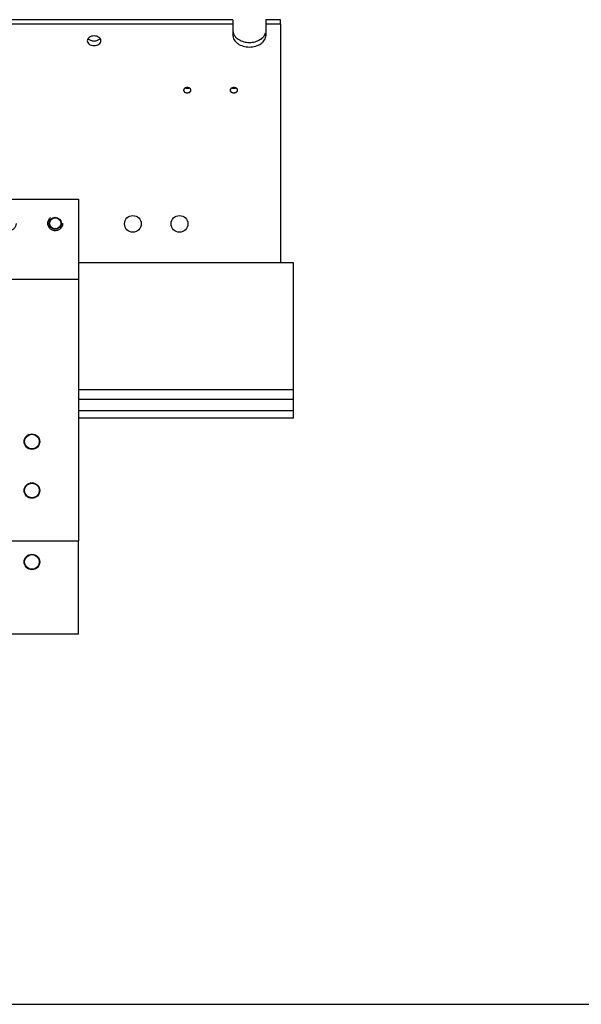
# Model space of a CAD drawing. Header units: inches. Extents: x 0 to 88, y 0 to 68.
# Tile 5 of 8: x 52.4 to 61.4, y 0 to 15.8. Entities that reach past the tile are written whole.
import ezdxf

# ---------------------------------------------------------------- set-up
doc = ezdxf.new("R2010")
doc.units = ezdxf.units.IN
doc.header["$LTSCALE"] = 4.84
doc.header["$MEASUREMENT"] = 0
doc.linetypes.add('HIDDEN', pattern=[0.2, 0.1, -0.1])
doc.layers.get('0').update_dxf_attribs({"linetype": 'CONTINUOUS'})
for name, color, linetype in [('300697M_BL1', 7, 'CONTINUOUS'), ('301273_BL5', 7, 'CONTINUOUS'), ('301279_BL2', 7, 'CONTINUOUS'), ('639971M_BL11', 7, 'CONTINUOUS'), ('639971M_BL8', 7, 'CONTINUOUS'), ('930508M_BL17', 7, 'CONTINUOUS'), ('X12908_BL0', 7, 'CONTINUOUS')]:
    doc.layers.add(name, color=color, linetype=linetype)

# ---------------------------------------------------------------- blocks, each defined once
blk = doc.blocks.new('X12908_BL0', base_point=(38.242, 29.708))
at = {"layer": 'X12908_BL0', "color": 7, "linetype": 'CONTINUOUS'}
for p, q in [((56.768, 11.935), (53.306, 11.935)), ((56.768, 9.435), (56.768, 11.935)), ((53.306, 9.897), (56.768, 9.897)), ((56.768, 9.732), (53.306, 9.732)), ((56.768, 9.553), (53.306, 9.553)), ((56.768, 9.435), (53.306, 9.435))]:
    blk.add_line(p, q, dxfattribs=at)
blk = doc.blocks.new('300697M_BL1', base_point=(39.261, 30.958))
at = {"layer": '300697M_BL1', "color": 7, "linetype": 'CONTINUOUS'}
for p, q in [((55.791, 15.846), (9.321, 15.846)), ((55.791, 15.846), (55.791, 15.772)), ((56.556, 15.846), (56.321, 15.846)), ((56.321, 15.846), (56.321, 15.772)), ((56.556, 15.772), (56.556, 15.846))]:
    blk.add_line(p, q, dxfattribs=at)
at = {"layer": '300697M_BL1', "color": 3, "linetype": 'CONTINUOUS'}
for p, q in [((55.791, 15.772), (9.321, 15.772)), ((55.791, 15.772), (55.791, 15.594)), ((56.556, 15.772), (56.321, 15.772)), ((56.321, 15.772), (56.321, 15.594)), ((56.556, 15.772), (56.556, 11.935)), ((56.556, 11.935), (53.306, 11.935))]:
    blk.add_line(p, q, dxfattribs=at)
for centre in [(54.181, 12.56), (54.931, 12.56)]:
    blk.add_circle(centre, 0.135, dxfattribs=at)
at = {"layer": '300697M_BL1', "color": 7, "linetype": 'CONTINUOUS'}
for centre, radius, start, end in [((55.056, 14.826), 0.0822, 258.9123, 264.1015), ((55.056, 14.826), 0.0818, 264.077, 269.9799), ((55.806, 14.826), 0.0822, 258.9123, 264.1015), ((55.806, 14.826), 0.0818, 264.077, 269.9799)]:
    blk.add_arc(centre, radius, start, end, dxfattribs=at)
at = {"layer": '300697M_BL1', "color": 3, "linetype": 'CONTINUOUS'}
for centre, radius, start, end in [((55.056, 14.672), 0.0818, 84.077, 89.9799), ((55.056, 14.671), 0.0822, 78.9123, 84.1015), ((55.806, 14.672), 0.0818, 84.077, 89.9799), ((55.806, 14.671), 0.0822, 78.9123, 84.1015), ((55.056, 14.752), 0.0818, 264.077, 269.9799), ((55.806, 14.752), 0.0818, 264.077, 269.9799)]:
    blk.add_arc(centre, radius, start, end, dxfattribs=at)
for points, knots in [([(53.556, 15.585), (53.542, 15.585), (53.515, 15.581), (53.478, 15.565), (53.453, 15.54), (53.446, 15.518), (53.446, 15.507)], [0, 0, 0, 0, 0.287953, 0.555298, 0.790589, 1, 1, 1, 1]), ([(53.666, 15.507), (53.666, 15.518), (53.659, 15.54), (53.634, 15.565), (53.598, 15.581), (53.57, 15.585), (53.556, 15.585)], [0, 0, 0, 0, 0.209411, 0.444702, 0.712047, 1, 1, 1, 1]), ([(55.791, 15.594), (55.791, 15.582), (55.795, 15.557), (55.81, 15.521), (55.835, 15.488), (55.881, 15.45), (55.956, 15.416), (56.056, 15.402), (56.156, 15.416), (56.231, 15.45), (56.277, 15.488), (56.302, 15.521), (56.318, 15.557), (56.321, 15.582), (56.321, 15.594)], [0, 0, 0, 0, 0.051664, 0.10534, 0.16226, 0.223212, 0.356476, 0.5, 0.643524, 0.776788, 0.83774, 0.89466, 0.948336, 1, 1, 1, 1]), ([(53.446, 15.507), (53.446, 15.497), (53.453, 15.475), (53.478, 15.449), (53.515, 15.433), (53.556, 15.428), (53.598, 15.433), (53.634, 15.449), (53.659, 15.475), (53.666, 15.497), (53.666, 15.507)], [0, 0, 0, 0, 0.104706, 0.222351, 0.356023, 0.5, 0.643977, 0.777649, 0.895294, 1, 1, 1, 1]), ([(55.014, 14.741), (55.014, 14.741), (55.01, 14.738), (55.007, 14.735), (55.005, 14.733)], [0, 0, 0, 0, 0.258995, 1, 1, 1, 1]), ([(55.056, 14.754), (55.052, 14.754), (55.038, 14.753), (55.023, 14.748), (55.014, 14.741)], [0, 0, 0, 0, 0.261843, 1, 1, 1, 1]), ([(55.115, 14.712), (55.115, 14.716), (55.113, 14.726), (55.103, 14.738), (55.089, 14.747), (55.078, 14.751), (55.072, 14.752)], [0, 0, 0, 0, 0.21526, 0.449683, 0.712197, 1, 1, 1, 1]), ([(55.764, 14.741), (55.764, 14.741), (55.76, 14.738), (55.757, 14.735), (55.755, 14.733)], [0, 0, 0, 0, 0.258995, 1, 1, 1, 1]), ([(55.806, 14.754), (55.802, 14.754), (55.788, 14.753), (55.773, 14.748), (55.764, 14.741)], [0, 0, 0, 0, 0.261843, 1, 1, 1, 1]), ([(55.865, 14.712), (55.865, 14.716), (55.863, 14.726), (55.853, 14.738), (55.839, 14.747), (55.828, 14.751), (55.822, 14.752)], [0, 0, 0, 0, 0.21526, 0.449683, 0.712197, 1, 1, 1, 1]), ([(54.999, 14.723), (54.999, 14.722), (54.998, 14.718), (54.997, 14.715), (54.997, 14.712)], [0, 0, 0, 0, 0.254184, 1, 1, 1, 1]), ([(54.997, 14.712), (54.997, 14.709), (54.998, 14.705), (54.999, 14.702), (54.999, 14.701)], [0, 0, 0, 0, 0.745816, 1, 1, 1, 1]), ([(55.005, 14.733), (55.004, 14.732), (55.002, 14.729), (55, 14.725), (54.999, 14.723)], [0, 0, 0, 0, 0.25806, 1, 1, 1, 1]), ([(54.999, 14.701), (55.001, 14.697), (55.006, 14.689), (55.017, 14.68), (55.031, 14.673), (55.042, 14.671), (55.048, 14.67)], [0, 0, 0, 0, 0.216876, 0.456617, 0.719964, 1, 1, 1, 1]), ([(55.056, 14.67), (55.066, 14.67), (55.085, 14.673), (55.102, 14.684), (55.107, 14.691)], [0, 0, 0, 0, 0.531659, 1, 1, 1, 1]), ([(55.107, 14.691), (55.11, 14.694), (55.114, 14.701), (55.115, 14.708), (55.115, 14.712)], [0, 0, 0, 0, 0.514838, 1, 1, 1, 1]), ([(55.749, 14.723), (55.749, 14.722), (55.748, 14.718), (55.747, 14.715), (55.747, 14.712)], [0, 0, 0, 0, 0.254184, 1, 1, 1, 1]), ([(55.747, 14.712), (55.747, 14.709), (55.748, 14.705), (55.749, 14.702), (55.749, 14.701)], [0, 0, 0, 0, 0.745816, 1, 1, 1, 1]), ([(55.755, 14.733), (55.754, 14.732), (55.752, 14.729), (55.75, 14.725), (55.749, 14.723)], [0, 0, 0, 0, 0.25806, 1, 1, 1, 1]), ([(55.749, 14.701), (55.751, 14.697), (55.756, 14.689), (55.767, 14.68), (55.781, 14.673), (55.792, 14.671), (55.798, 14.67)], [0, 0, 0, 0, 0.216876, 0.456617, 0.719964, 1, 1, 1, 1]), ([(55.806, 14.67), (55.816, 14.67), (55.835, 14.673), (55.852, 14.684), (55.857, 14.691)], [0, 0, 0, 0, 0.531659, 1, 1, 1, 1]), ([(55.857, 14.691), (55.86, 14.694), (55.864, 14.701), (55.865, 14.708), (55.865, 14.712)], [0, 0, 0, 0, 0.514838, 1, 1, 1, 1])]:
    blk.add_open_spline(points, degree=3, knots=knots, dxfattribs=at)
at = {"layer": '300697M_BL1', "color": 7, "linetype": 'CONTINUOUS'}
for points, knots in [([(53.46, 15.544), (53.47, 15.531), (53.501, 15.51), (53.537, 15.503), (53.556, 15.503)], [0, 0, 0, 0, 0.466914, 1, 1, 1, 1]), ([(53.556, 15.503), (53.575, 15.503), (53.611, 15.51), (53.643, 15.531), (53.653, 15.544)], [0, 0, 0, 0, 0.533086, 1, 1, 1, 1]), ([(55.791, 15.668), (55.791, 15.652), (55.798, 15.618), (55.816, 15.588), (55.827, 15.575)], [0, 0, 0, 0, 0.484739, 1, 1, 1, 1]), ([(55.827, 15.575), (55.831, 15.57), (55.848, 15.551), (55.869, 15.535), (55.886, 15.525)], [0, 0, 0, 0, 0.239134, 1, 1, 1, 1]), ([(56.226, 15.525), (56.249, 15.538), (56.279, 15.562), (56.306, 15.603), (56.314, 15.624), (56.317, 15.635)], [0, 0, 0, 0, 0.527512, 0.769513, 1, 1, 1, 1]), ([(55.886, 15.525), (55.911, 15.51), (55.966, 15.488), (56.056, 15.477), (56.146, 15.488), (56.202, 15.51), (56.226, 15.525)], [0, 0, 0, 0, 0.242609, 0.5, 0.757391, 1, 1, 1, 1]), ([(55.056, 14.744), (55.058, 14.744), (55.068, 14.744), (55.077, 14.746), (55.083, 14.749)], [0, 0, 0, 0, 0.253002, 1, 1, 1, 1]), ([(55.806, 14.744), (55.808, 14.744), (55.818, 14.744), (55.827, 14.746), (55.833, 14.749)], [0, 0, 0, 0, 0.253002, 1, 1, 1, 1])]:
    blk.add_open_spline(points, degree=3, knots=knots, dxfattribs=at)
at = {"layer": '300697M_BL1', "color": 8, "linetype": 'HIDDEN'}
for points, knots in [([(55.027, 14.748), (55.026, 14.748), (55.025, 14.747), (55.024, 14.747), (55.023, 14.746), (55.023, 14.746), (55.022, 14.746), (55.022, 14.746), (55.022, 14.746), (55.021, 14.745), (55.02, 14.745), (55.02, 14.744), (55.019, 14.744), (55.018, 14.744), (55.018, 14.744), (55.018, 14.744), (55.018, 14.743), (55.017, 14.743), (55.016, 14.742), (55.015, 14.742), (55.015, 14.742), (55.015, 14.741), (55.014, 14.741), (55.014, 14.741), (55.014, 14.741), (55.014, 14.741), (55.013, 14.74), (55.012, 14.74), (55.012, 14.739), (55.011, 14.739), (55.011, 14.739), (55.011, 14.739), (55.01, 14.738), (55.01, 14.738), (55.009, 14.737), (55.009, 14.737), (55.008, 14.736), (55.008, 14.736), (55.008, 14.736), (55.008, 14.736), (55.007, 14.735), (55.007, 14.735), (55.006, 14.734), (55.005, 14.733), (55.005, 14.733)], [0, 0, 0, 0, 0.0625, 0.125, 0.140625, 0.15625, 0.164062, 0.171875, 0.1875, 0.21875, 0.25, 0.28125, 0.3125, 0.328125, 0.335938, 0.34375, 0.359375, 0.375, 0.4375, 0.46875, 0.484375, 0.492188, 0.5, 0.507812, 0.515625, 0.53125, 0.5625, 0.625, 0.640625, 0.65625, 0.664062, 0.671875, 0.6875, 0.71875, 0.75, 0.78125, 0.8125, 0.828125, 0.835938, 0.84375, 0.859375, 0.875, 0.9375, 1, 1, 1, 1]), ([(55.056, 14.754), (55.056, 14.754), (55.054, 14.753), (55.053, 14.753), (55.052, 14.753), (55.052, 14.753), (55.051, 14.753), (55.051, 14.753), (55.05, 14.753), (55.05, 14.753), (55.049, 14.753), (55.048, 14.753), (55.047, 14.753), (55.046, 14.753), (55.046, 14.753), (55.046, 14.753), (55.045, 14.753), (55.044, 14.753), (55.043, 14.752), (55.042, 14.752), (55.042, 14.752), (55.041, 14.752), (55.041, 14.752), (55.04, 14.752), (55.039, 14.752), (55.038, 14.751), (55.037, 14.751), (55.037, 14.751), (55.036, 14.751), (55.036, 14.751), (55.035, 14.751), (55.035, 14.751), (55.034, 14.75), (55.033, 14.75), (55.032, 14.75), (55.032, 14.75), (55.031, 14.75), (55.031, 14.75), (55.031, 14.749), (55.03, 14.749), (55.028, 14.749), (55.027, 14.748), (55.027, 14.748)], [0, 0, 0, 0, 0.0625, 0.125, 0.140625, 0.15625, 0.164062, 0.171875, 0.1875, 0.21875, 0.25, 0.28125, 0.3125, 0.328125, 0.335938, 0.34375, 0.359375, 0.375, 0.4375, 0.46875, 0.484375, 0.5, 0.515625, 0.53125, 0.5625, 0.625, 0.640625, 0.65625, 0.664062, 0.671875, 0.6875, 0.71875, 0.75, 0.78125, 0.8125, 0.828125, 0.835938, 0.84375, 0.859375, 0.875, 0.9375, 1, 1, 1, 1]), ([(55.029, 14.749), (55.03, 14.748), (55.031, 14.748), (55.032, 14.748), (55.033, 14.747), (55.033, 14.747), (55.033, 14.747), (55.033, 14.747), (55.034, 14.747), (55.035, 14.747), (55.035, 14.747), (55.036, 14.746), (55.037, 14.746), (55.037, 14.746), (55.038, 14.746), (55.039, 14.746), (55.04, 14.746), (55.041, 14.745), (55.042, 14.745), (55.042, 14.745), (55.043, 14.745), (55.043, 14.745), (55.044, 14.745), (55.045, 14.745), (55.046, 14.745), (55.047, 14.745), (55.047, 14.744), (55.048, 14.744), (55.048, 14.744), (55.049, 14.744), (55.05, 14.744), (55.051, 14.744), (55.051, 14.744), (55.051, 14.744), (55.052, 14.744), (55.052, 14.744), (55.053, 14.744), (55.054, 14.744), (55.056, 14.744), (55.056, 14.744)], [0, 0, 0, 0, 0.0625, 0.125, 0.140625, 0.15625, 0.164062, 0.171875, 0.1875, 0.21875, 0.25, 0.28125, 0.3125, 0.328125, 0.34375, 0.375, 0.4375, 0.46875, 0.484375, 0.5, 0.515625, 0.53125, 0.5625, 0.625, 0.640625, 0.65625, 0.671875, 0.6875, 0.71875, 0.75, 0.78125, 0.8125, 0.828125, 0.835938, 0.84375, 0.859375, 0.875, 0.9375, 1, 1, 1, 1]), ([(55.086, 14.748), (55.085, 14.748), (55.084, 14.749), (55.083, 14.749), (55.082, 14.749), (55.082, 14.749), (55.081, 14.75), (55.081, 14.75), (55.08, 14.75), (55.08, 14.75), (55.079, 14.75), (55.078, 14.751), (55.077, 14.751), (55.077, 14.751), (55.076, 14.751), (55.076, 14.751), (55.076, 14.751), (55.075, 14.751), (55.074, 14.752), (55.073, 14.752), (55.072, 14.752), (55.072, 14.752), (55.071, 14.752), (55.07, 14.752), (55.069, 14.752), (55.068, 14.753), (55.067, 14.753), (55.067, 14.753), (55.067, 14.753), (55.066, 14.753), (55.066, 14.753), (55.065, 14.753), (55.064, 14.753), (55.063, 14.753), (55.062, 14.753), (55.062, 14.753), (55.061, 14.753), (55.061, 14.753), (55.061, 14.753), (55.06, 14.753), (55.058, 14.753), (55.057, 14.754), (55.056, 14.754)], [0, 0, 0, 0, 0.0625, 0.125, 0.140625, 0.15625, 0.164062, 0.171875, 0.1875, 0.21875, 0.25, 0.28125, 0.3125, 0.328125, 0.335938, 0.34375, 0.359375, 0.375, 0.4375, 0.46875, 0.484375, 0.5, 0.515625, 0.53125, 0.5625, 0.625, 0.640625, 0.65625, 0.664062, 0.671875, 0.6875, 0.71875, 0.75, 0.78125, 0.8125, 0.828125, 0.835938, 0.84375, 0.859375, 0.875, 0.9375, 1, 1, 1, 1]), ([(55.056, 14.744), (55.057, 14.744), (55.058, 14.744), (55.059, 14.744), (55.06, 14.744), (55.06, 14.744), (55.061, 14.744), (55.061, 14.744), (55.061, 14.744), (55.062, 14.744), (55.063, 14.744), (55.064, 14.744), (55.065, 14.744), (55.065, 14.744), (55.066, 14.745), (55.067, 14.745), (55.068, 14.745), (55.069, 14.745), (55.07, 14.745), (55.07, 14.745), (55.07, 14.745), (55.071, 14.745), (55.072, 14.746), (55.073, 14.746), (55.074, 14.746), (55.074, 14.746), (55.075, 14.746), (55.075, 14.746), (55.075, 14.746), (55.076, 14.746), (55.077, 14.747), (55.078, 14.747), (55.078, 14.747), (55.079, 14.747), (55.079, 14.747), (55.079, 14.747), (55.08, 14.747), (55.08, 14.748), (55.082, 14.748), (55.083, 14.748), (55.083, 14.749)], [0, 0, 0, 0, 0.0625, 0.125, 0.140625, 0.15625, 0.164062, 0.171875, 0.1875, 0.21875, 0.25, 0.28125, 0.3125, 0.328125, 0.34375, 0.375, 0.4375, 0.46875, 0.484375, 0.5, 0.515625, 0.53125, 0.5625, 0.625, 0.640625, 0.65625, 0.664062, 0.671875, 0.6875, 0.71875, 0.75, 0.78125, 0.8125, 0.828125, 0.835938, 0.84375, 0.859375, 0.875, 0.9375, 1, 1, 1, 1]), ([(55.107, 14.733), (55.107, 14.733), (55.106, 14.734), (55.106, 14.734), (55.105, 14.735), (55.105, 14.735), (55.105, 14.735), (55.105, 14.736), (55.105, 14.736), (55.104, 14.736), (55.104, 14.737), (55.103, 14.737), (55.103, 14.738), (55.102, 14.738), (55.102, 14.738), (55.101, 14.739), (55.101, 14.739), (55.101, 14.739), (55.1, 14.739), (55.1, 14.74), (55.099, 14.741), (55.098, 14.741), (55.098, 14.741), (55.098, 14.741), (55.098, 14.741), (55.098, 14.741), (55.097, 14.742), (55.096, 14.742), (55.096, 14.743), (55.095, 14.743), (55.095, 14.743), (55.094, 14.744), (55.094, 14.744), (55.094, 14.744), (55.093, 14.744), (55.092, 14.745), (55.091, 14.745), (55.091, 14.746), (55.09, 14.746), (55.09, 14.746), (55.09, 14.746), (55.09, 14.746), (55.089, 14.747), (55.087, 14.747), (55.086, 14.748), (55.086, 14.748)], [0, 0, 0, 0, 0.0625, 0.09375, 0.125, 0.140625, 0.15625, 0.164062, 0.171875, 0.1875, 0.21875, 0.25, 0.28125, 0.3125, 0.328125, 0.335938, 0.34375, 0.359375, 0.375, 0.4375, 0.46875, 0.484375, 0.492188, 0.5, 0.507812, 0.515625, 0.53125, 0.5625, 0.625, 0.640625, 0.65625, 0.664062, 0.671875, 0.6875, 0.71875, 0.75, 0.78125, 0.8125, 0.828125, 0.835938, 0.84375, 0.859375, 0.875, 0.9375, 1, 1, 1, 1]), ([(55.777, 14.748), (55.776, 14.747), (55.774, 14.747), (55.772, 14.746), (55.771, 14.745), (55.77, 14.745), (55.77, 14.744), (55.769, 14.744), (55.769, 14.744), (55.768, 14.744), (55.768, 14.744), (55.768, 14.744), (55.768, 14.744), (55.768, 14.743), (55.767, 14.743), (55.767, 14.743), (55.766, 14.742), (55.765, 14.741), (55.763, 14.74), (55.763, 14.74), (55.762, 14.739), (55.762, 14.739), (55.761, 14.739), (55.761, 14.739), (55.761, 14.739), (55.761, 14.739), (55.761, 14.738), (55.76, 14.738), (55.76, 14.738), (55.76, 14.737), (55.759, 14.737), (55.758, 14.736), (55.758, 14.736), (55.757, 14.735), (55.757, 14.734), (55.756, 14.734), (55.756, 14.734), (55.756, 14.733), (55.755, 14.733), (55.755, 14.733), (55.755, 14.733), (55.755, 14.733), (55.755, 14.733), (55.755, 14.733), (55.755, 14.732), (55.755, 14.732), (55.754, 14.732), (55.754, 14.731), (55.754, 14.731), (55.753, 14.73), (55.753, 14.73), (55.753, 14.729), (55.752, 14.728), (55.752, 14.728), (55.751, 14.727), (55.751, 14.727), (55.751, 14.727), (55.751, 14.726), (55.751, 14.726), (55.751, 14.726), (55.751, 14.726), (55.751, 14.726), (55.75, 14.726), (55.75, 14.725), (55.75, 14.725), (55.75, 14.724), (55.749, 14.723), (55.749, 14.722), (55.749, 14.721), (55.748, 14.72), (55.748, 14.72), (55.748, 14.719), (55.748, 14.719), (55.748, 14.719), (55.748, 14.719), (55.748, 14.719), (55.748, 14.719), (55.748, 14.718), (55.748, 14.718), (55.748, 14.717), (55.748, 14.717), (55.748, 14.716), (55.747, 14.714), (55.747, 14.713), (55.747, 14.712)], [0, 0, 0, 0, 0.0625, 0.09375, 0.109375, 0.125, 0.140625, 0.15625, 0.160156, 0.164062, 0.166016, 0.167969, 0.171875, 0.179688, 0.1875, 0.203125, 0.21875, 0.25, 0.28125, 0.296875, 0.3125, 0.320312, 0.328125, 0.332031, 0.333984, 0.335938, 0.339844, 0.34375, 0.359375, 0.375, 0.390625, 0.40625, 0.421875, 0.4375, 0.453125, 0.46875, 0.476562, 0.484375, 0.492188, 0.496094, 0.498047, 0.5, 0.501953, 0.503906, 0.507812, 0.515625, 0.523438, 0.53125, 0.546875, 0.5625, 0.578125, 0.59375, 0.609375, 0.625, 0.640625, 0.648438, 0.65625, 0.660156, 0.664062, 0.666016, 0.667969, 0.671875, 0.679688, 0.6875, 0.703125, 0.71875, 0.75, 0.78125, 0.796875, 0.8125, 0.820312, 0.828125, 0.832031, 0.833984, 0.835938, 0.839844, 0.84375, 0.851562, 0.859375, 0.875, 0.890625, 0.90625, 0.9375, 1, 1, 1, 1]), ([(55.806, 14.754), (55.806, 14.754), (55.804, 14.753), (55.803, 14.753), (55.802, 14.753), (55.802, 14.753), (55.801, 14.753), (55.801, 14.753), (55.8, 14.753), (55.8, 14.753), (55.799, 14.753), (55.798, 14.753), (55.797, 14.753), (55.796, 14.753), (55.796, 14.753), (55.796, 14.753), (55.795, 14.753), (55.794, 14.753), (55.793, 14.752), (55.792, 14.752), (55.792, 14.752), (55.791, 14.752), (55.791, 14.752), (55.79, 14.752), (55.789, 14.752), (55.788, 14.751), (55.787, 14.751), (55.787, 14.751), (55.786, 14.751), (55.786, 14.751), (55.785, 14.751), (55.785, 14.751), (55.784, 14.75), (55.783, 14.75), (55.782, 14.75), (55.782, 14.75), (55.781, 14.75), (55.781, 14.75), (55.781, 14.749), (55.78, 14.749), (55.778, 14.749), (55.777, 14.748), (55.777, 14.748)], [0, 0, 0, 0, 0.0625, 0.125, 0.140625, 0.15625, 0.164062, 0.171875, 0.1875, 0.21875, 0.25, 0.28125, 0.3125, 0.328125, 0.335938, 0.34375, 0.359375, 0.375, 0.4375, 0.46875, 0.484375, 0.5, 0.515625, 0.53125, 0.5625, 0.625, 0.640625, 0.65625, 0.664062, 0.671875, 0.6875, 0.71875, 0.75, 0.78125, 0.8125, 0.828125, 0.835938, 0.84375, 0.859375, 0.875, 0.9375, 1, 1, 1, 1]), ([(55.779, 14.749), (55.78, 14.748), (55.781, 14.748), (55.782, 14.748), (55.783, 14.747), (55.783, 14.747), (55.783, 14.747), (55.783, 14.747), (55.784, 14.747), (55.785, 14.747), (55.785, 14.747), (55.786, 14.746), (55.787, 14.746), (55.787, 14.746), (55.788, 14.746), (55.789, 14.746), (55.79, 14.746), (55.791, 14.745), (55.792, 14.745), (55.792, 14.745), (55.793, 14.745), (55.793, 14.745), (55.794, 14.745), (55.795, 14.745), (55.796, 14.745), (55.797, 14.745), (55.797, 14.744), (55.798, 14.744), (55.798, 14.744), (55.799, 14.744), (55.8, 14.744), (55.801, 14.744), (55.801, 14.744), (55.801, 14.744), (55.802, 14.744), (55.802, 14.744), (55.803, 14.744), (55.804, 14.744), (55.806, 14.744), (55.806, 14.744)], [0, 0, 0, 0, 0.0625, 0.125, 0.140625, 0.15625, 0.164062, 0.171875, 0.1875, 0.21875, 0.25, 0.28125, 0.3125, 0.328125, 0.34375, 0.375, 0.4375, 0.46875, 0.484375, 0.5, 0.515625, 0.53125, 0.5625, 0.625, 0.640625, 0.65625, 0.671875, 0.6875, 0.71875, 0.75, 0.78125, 0.8125, 0.828125, 0.835938, 0.84375, 0.859375, 0.875, 0.9375, 1, 1, 1, 1]), ([(55.836, 14.748), (55.835, 14.748), (55.834, 14.749), (55.833, 14.749), (55.832, 14.749), (55.832, 14.749), (55.831, 14.75), (55.831, 14.75), (55.83, 14.75), (55.83, 14.75), (55.829, 14.75), (55.828, 14.751), (55.827, 14.751), (55.827, 14.751), (55.826, 14.751), (55.826, 14.751), (55.826, 14.751), (55.825, 14.751), (55.824, 14.752), (55.823, 14.752), (55.822, 14.752), (55.822, 14.752), (55.821, 14.752), (55.82, 14.752), (55.819, 14.752), (55.818, 14.753), (55.817, 14.753), (55.817, 14.753), (55.817, 14.753), (55.816, 14.753), (55.816, 14.753), (55.815, 14.753), (55.814, 14.753), (55.813, 14.753), (55.812, 14.753), (55.812, 14.753), (55.811, 14.753), (55.811, 14.753), (55.811, 14.753), (55.81, 14.753), (55.808, 14.753), (55.807, 14.754), (55.806, 14.754)], [0, 0, 0, 0, 0.0625, 0.125, 0.140625, 0.15625, 0.164062, 0.171875, 0.1875, 0.21875, 0.25, 0.28125, 0.3125, 0.328125, 0.335938, 0.34375, 0.359375, 0.375, 0.4375, 0.46875, 0.484375, 0.5, 0.515625, 0.53125, 0.5625, 0.625, 0.640625, 0.65625, 0.664062, 0.671875, 0.6875, 0.71875, 0.75, 0.78125, 0.8125, 0.828125, 0.835938, 0.84375, 0.859375, 0.875, 0.9375, 1, 1, 1, 1]), ([(55.806, 14.744), (55.807, 14.744), (55.808, 14.744), (55.809, 14.744), (55.81, 14.744), (55.81, 14.744), (55.811, 14.744), (55.811, 14.744), (55.811, 14.744), (55.812, 14.744), (55.813, 14.744), (55.814, 14.744), (55.815, 14.744), (55.815, 14.744), (55.816, 14.745), (55.817, 14.745), (55.818, 14.745), (55.819, 14.745), (55.82, 14.745), (55.82, 14.745), (55.82, 14.745), (55.821, 14.745), (55.822, 14.746), (55.823, 14.746), (55.824, 14.746), (55.824, 14.746), (55.825, 14.746), (55.825, 14.746), (55.825, 14.746), (55.826, 14.746), (55.827, 14.747), (55.828, 14.747), (55.828, 14.747), (55.829, 14.747), (55.829, 14.747), (55.829, 14.747), (55.83, 14.747), (55.83, 14.748), (55.832, 14.748), (55.833, 14.748), (55.833, 14.749)], [0, 0, 0, 0, 0.0625, 0.125, 0.140625, 0.15625, 0.164062, 0.171875, 0.1875, 0.21875, 0.25, 0.28125, 0.3125, 0.328125, 0.34375, 0.375, 0.4375, 0.46875, 0.484375, 0.5, 0.515625, 0.53125, 0.5625, 0.625, 0.640625, 0.65625, 0.664062, 0.671875, 0.6875, 0.71875, 0.75, 0.78125, 0.8125, 0.828125, 0.835938, 0.84375, 0.859375, 0.875, 0.9375, 1, 1, 1, 1]), ([(55.857, 14.733), (55.857, 14.733), (55.856, 14.734), (55.856, 14.734), (55.855, 14.735), (55.855, 14.735), (55.855, 14.735), (55.855, 14.736), (55.855, 14.736), (55.854, 14.736), (55.854, 14.737), (55.853, 14.737), (55.853, 14.738), (55.852, 14.738), (55.852, 14.738), (55.851, 14.739), (55.851, 14.739), (55.851, 14.739), (55.85, 14.739), (55.85, 14.74), (55.849, 14.741), (55.848, 14.741), (55.848, 14.741), (55.848, 14.741), (55.848, 14.741), (55.848, 14.741), (55.847, 14.742), (55.846, 14.742), (55.846, 14.743), (55.845, 14.743), (55.845, 14.743), (55.844, 14.744), (55.844, 14.744), (55.844, 14.744), (55.843, 14.744), (55.842, 14.745), (55.841, 14.745), (55.841, 14.746), (55.84, 14.746), (55.84, 14.746), (55.84, 14.746), (55.84, 14.746), (55.839, 14.747), (55.837, 14.747), (55.836, 14.748), (55.836, 14.748)], [0, 0, 0, 0, 0.0625, 0.09375, 0.125, 0.140625, 0.15625, 0.164062, 0.171875, 0.1875, 0.21875, 0.25, 0.28125, 0.3125, 0.328125, 0.335938, 0.34375, 0.359375, 0.375, 0.4375, 0.46875, 0.484375, 0.492188, 0.5, 0.507812, 0.515625, 0.53125, 0.5625, 0.625, 0.640625, 0.65625, 0.664062, 0.671875, 0.6875, 0.71875, 0.75, 0.78125, 0.8125, 0.828125, 0.835938, 0.84375, 0.859375, 0.875, 0.9375, 1, 1, 1, 1]), ([(55.005, 14.733), (55.005, 14.732), (55.004, 14.731), (55.004, 14.731), (55.003, 14.73), (55.003, 14.73), (55.003, 14.73), (55.003, 14.729), (55.002, 14.729), (55.002, 14.729), (55.002, 14.728), (55.001, 14.727), (55.001, 14.727), (55.001, 14.726), (55.001, 14.726), (55.001, 14.726), (55, 14.726), (55, 14.725), (55, 14.724), (55, 14.723), (54.999, 14.723), (54.999, 14.723), (54.999, 14.723), (54.999, 14.723), (54.999, 14.722), (54.999, 14.722), (54.999, 14.721), (54.998, 14.72), (54.998, 14.72), (54.998, 14.719), (54.998, 14.719), (54.998, 14.719), (54.998, 14.719), (54.998, 14.718), (54.998, 14.717), (54.998, 14.717), (54.997, 14.716), (54.997, 14.716), (54.997, 14.716), (54.997, 14.715), (54.997, 14.715), (54.997, 14.715), (54.997, 14.714), (54.997, 14.713), (54.997, 14.712), (54.997, 14.712)], [0, 0, 0, 0, 0.0625, 0.125, 0.140625, 0.15625, 0.164062, 0.171875, 0.1875, 0.21875, 0.25, 0.28125, 0.3125, 0.328125, 0.335938, 0.34375, 0.359375, 0.375, 0.4375, 0.46875, 0.484375, 0.492188, 0.5, 0.507812, 0.515625, 0.53125, 0.5625, 0.625, 0.640625, 0.65625, 0.664062, 0.671875, 0.6875, 0.71875, 0.75, 0.78125, 0.8125, 0.828125, 0.835938, 0.84375, 0.859375, 0.875, 0.90625, 0.9375, 1, 1, 1, 1]), ([(54.997, 14.712), (54.997, 14.711), (54.997, 14.71), (54.998, 14.709), (54.998, 14.708), (54.998, 14.707), (54.998, 14.706), (54.998, 14.705), (54.998, 14.705), (54.998, 14.704), (54.998, 14.704), (54.998, 14.704), (54.998, 14.704), (54.998, 14.704), (54.998, 14.704), (54.998, 14.704), (54.998, 14.704), (54.998, 14.703), (54.998, 14.703), (54.999, 14.703), (54.999, 14.703), (54.999, 14.702), (54.999, 14.702), (54.999, 14.701), (55, 14.7), (55, 14.699), (55.001, 14.698), (55.001, 14.697), (55.001, 14.697), (55.001, 14.697), (55.001, 14.696), (55.001, 14.696), (55.001, 14.696), (55.002, 14.696), (55.002, 14.696), (55.002, 14.696), (55.002, 14.696), (55.002, 14.696), (55.002, 14.695), (55.002, 14.695), (55.002, 14.695), (55.003, 14.695), (55.003, 14.694), (55.004, 14.693), (55.004, 14.692), (55.005, 14.691), (55.005, 14.691), (55.006, 14.69), (55.006, 14.69), (55.006, 14.689), (55.007, 14.689), (55.007, 14.689), (55.007, 14.689), (55.007, 14.689), (55.007, 14.689), (55.007, 14.689), (55.007, 14.689), (55.007, 14.688), (55.007, 14.688), (55.008, 14.688), (55.008, 14.688), (55.008, 14.688), (55.009, 14.687), (55.01, 14.686), (55.011, 14.686), (55.012, 14.685), (55.012, 14.684), (55.013, 14.684), (55.013, 14.683), (55.014, 14.683), (55.014, 14.683), (55.014, 14.682), (55.014, 14.682), (55.014, 14.682), (55.015, 14.682), (55.015, 14.682), (55.015, 14.682), (55.016, 14.681), (55.017, 14.681), (55.018, 14.68), (55.019, 14.68), (55.02, 14.679), (55.021, 14.679), (55.022, 14.678), (55.022, 14.678), (55.023, 14.677), (55.023, 14.677), (55.023, 14.677), (55.023, 14.677), (55.023, 14.677), (55.024, 14.677), (55.024, 14.677), (55.024, 14.677), (55.025, 14.676), (55.026, 14.676), (55.027, 14.676), (55.028, 14.675), (55.03, 14.675), (55.031, 14.674), (55.031, 14.674), (55.032, 14.674), (55.033, 14.674), (55.033, 14.673), (55.033, 14.673), (55.033, 14.673), (55.034, 14.673), (55.034, 14.673), (55.034, 14.673), (55.035, 14.673), (55.035, 14.673), (55.036, 14.673), (55.038, 14.672), (55.039, 14.672), (55.04, 14.672), (55.042, 14.671), (55.042, 14.671), (55.043, 14.671), (55.044, 14.671), (55.044, 14.671), (55.044, 14.671), (55.045, 14.671), (55.045, 14.671), (55.045, 14.671), (55.045, 14.671), (55.046, 14.671), (55.047, 14.671), (55.048, 14.671), (55.049, 14.671), (55.051, 14.67), (55.053, 14.67), (55.055, 14.67), (55.056, 14.67)], [0, 0, 0, 0, 0.03125, 0.046875, 0.0625, 0.078125, 0.09375, 0.101562, 0.109375, 0.113281, 0.117188, 0.121094, 0.123047, 0.124023, 0.125, 0.125977, 0.126953, 0.128906, 0.132812, 0.136719, 0.140625, 0.148438, 0.15625, 0.171875, 0.1875, 0.203125, 0.21875, 0.226562, 0.234375, 0.238281, 0.242188, 0.246094, 0.248047, 0.249023, 0.25, 0.250977, 0.251953, 0.253906, 0.257812, 0.261719, 0.265625, 0.273438, 0.28125, 0.296875, 0.3125, 0.328125, 0.34375, 0.351562, 0.359375, 0.363281, 0.367188, 0.371094, 0.373047, 0.374023, 0.375, 0.375977, 0.376953, 0.378906, 0.382812, 0.386719, 0.390625, 0.398438, 0.40625, 0.421875, 0.4375, 0.453125, 0.46875, 0.476562, 0.484375, 0.492188, 0.496094, 0.498047, 0.5, 0.501953, 0.503906, 0.507812, 0.515625, 0.523438, 0.53125, 0.546875, 0.5625, 0.578125, 0.59375, 0.601562, 0.609375, 0.617188, 0.621094, 0.623047, 0.625, 0.626953, 0.628906, 0.632812, 0.640625, 0.648438, 0.65625, 0.671875, 0.6875, 0.703125, 0.71875, 0.726562, 0.734375, 0.742188, 0.746094, 0.748047, 0.75, 0.751953, 0.753906, 0.757812, 0.765625, 0.773438, 0.78125, 0.796875, 0.8125, 0.828125, 0.84375, 0.851562, 0.859375, 0.867188, 0.871094, 0.873047, 0.875, 0.876953, 0.878906, 0.882812, 0.890625, 0.898438, 0.90625, 0.921875, 0.9375, 0.96875, 1, 1, 1, 1]), ([(55.056, 14.67), (55.057, 14.67), (55.059, 14.67), (55.061, 14.67), (55.063, 14.671), (55.065, 14.671), (55.065, 14.671), (55.066, 14.671), (55.067, 14.671), (55.067, 14.671), (55.067, 14.671), (55.068, 14.671), (55.068, 14.671), (55.068, 14.671), (55.068, 14.671), (55.069, 14.671), (55.07, 14.671), (55.071, 14.671), (55.072, 14.672), (55.073, 14.672), (55.075, 14.672), (55.076, 14.673), (55.077, 14.673), (55.077, 14.673), (55.078, 14.673), (55.078, 14.673), (55.078, 14.673), (55.079, 14.673), (55.079, 14.673), (55.079, 14.673), (55.079, 14.673), (55.08, 14.674), (55.081, 14.674), (55.081, 14.674), (55.082, 14.675), (55.084, 14.675), (55.085, 14.676), (55.086, 14.676), (55.087, 14.676), (55.088, 14.677), (55.088, 14.677), (55.088, 14.677), (55.089, 14.677), (55.089, 14.677), (55.089, 14.677), (55.089, 14.677), (55.09, 14.677), (55.09, 14.678), (55.091, 14.678), (55.091, 14.678), (55.092, 14.679), (55.093, 14.68), (55.095, 14.68), (55.095, 14.681), (55.096, 14.681), (55.097, 14.682), (55.097, 14.682), (55.097, 14.682), (55.098, 14.682), (55.098, 14.682), (55.098, 14.682), (55.098, 14.682), (55.098, 14.682), (55.098, 14.683), (55.099, 14.683), (55.099, 14.683), (55.099, 14.683), (55.1, 14.684), (55.101, 14.685), (55.102, 14.685), (55.102, 14.686), (55.103, 14.687), (55.104, 14.687), (55.104, 14.688), (55.105, 14.688), (55.105, 14.688), (55.105, 14.688), (55.105, 14.688), (55.105, 14.689), (55.105, 14.689), (55.105, 14.689), (55.106, 14.689), (55.106, 14.689), (55.106, 14.69), (55.106, 14.69), (55.107, 14.69), (55.107, 14.691), (55.108, 14.692), (55.109, 14.693), (55.109, 14.694), (55.11, 14.694), (55.11, 14.695), (55.11, 14.695), (55.11, 14.695), (55.11, 14.695), (55.111, 14.696), (55.111, 14.696), (55.111, 14.696), (55.111, 14.696), (55.111, 14.696), (55.111, 14.696), (55.111, 14.696), (55.111, 14.696), (55.111, 14.697), (55.111, 14.697), (55.112, 14.698), (55.112, 14.699), (55.112, 14.7), (55.113, 14.701), (55.113, 14.702), (55.113, 14.702), (55.114, 14.703), (55.114, 14.703), (55.114, 14.703), (55.114, 14.703), (55.114, 14.704), (55.114, 14.704), (55.114, 14.704), (55.114, 14.704), (55.114, 14.704), (55.114, 14.704), (55.114, 14.704), (55.114, 14.704), (55.114, 14.705), (55.114, 14.705), (55.114, 14.706), (55.115, 14.707), (55.115, 14.708), (55.115, 14.709), (55.115, 14.71), (55.115, 14.711), (55.115, 14.712)], [0, 0, 0, 0, 0.03125, 0.0625, 0.078125, 0.09375, 0.101562, 0.109375, 0.117188, 0.121094, 0.123047, 0.125, 0.126953, 0.128906, 0.132812, 0.140625, 0.148438, 0.15625, 0.171875, 0.1875, 0.203125, 0.21875, 0.226562, 0.234375, 0.242188, 0.246094, 0.248047, 0.25, 0.251953, 0.253906, 0.257812, 0.265625, 0.273438, 0.28125, 0.296875, 0.3125, 0.328125, 0.34375, 0.351562, 0.359375, 0.367188, 0.371094, 0.373047, 0.375, 0.376953, 0.378906, 0.382812, 0.390625, 0.398438, 0.40625, 0.421875, 0.4375, 0.453125, 0.46875, 0.476562, 0.484375, 0.488281, 0.492188, 0.496094, 0.498047, 0.5, 0.501953, 0.503906, 0.507812, 0.511719, 0.515625, 0.523438, 0.53125, 0.546875, 0.5625, 0.578125, 0.59375, 0.601562, 0.609375, 0.613281, 0.617188, 0.621094, 0.623047, 0.625, 0.626953, 0.628906, 0.632812, 0.636719, 0.640625, 0.648438, 0.65625, 0.671875, 0.6875, 0.703125, 0.71875, 0.726562, 0.734375, 0.738281, 0.742188, 0.746094, 0.748047, 0.749023, 0.75, 0.750977, 0.751953, 0.753906, 0.757812, 0.761719, 0.765625, 0.773438, 0.78125, 0.796875, 0.8125, 0.828125, 0.84375, 0.851562, 0.859375, 0.863281, 0.867188, 0.871094, 0.873047, 0.874023, 0.875, 0.875977, 0.876953, 0.878906, 0.882812, 0.886719, 0.890625, 0.898438, 0.90625, 0.921875, 0.9375, 0.953125, 0.96875, 1, 1, 1, 1]), ([(55.115, 14.712), (55.115, 14.712), (55.115, 14.713), (55.115, 14.714), (55.115, 14.714), (55.115, 14.715), (55.115, 14.715), (55.115, 14.715), (55.115, 14.716), (55.115, 14.716), (55.115, 14.716), (55.115, 14.717), (55.115, 14.718), (55.114, 14.718), (55.114, 14.719), (55.114, 14.719), (55.114, 14.719), (55.114, 14.72), (55.114, 14.72), (55.114, 14.721), (55.113, 14.722), (55.113, 14.722), (55.113, 14.722), (55.113, 14.723), (55.113, 14.723), (55.113, 14.723), (55.113, 14.723), (55.113, 14.724), (55.112, 14.725), (55.112, 14.725), (55.112, 14.726), (55.112, 14.726), (55.112, 14.726), (55.111, 14.727), (55.111, 14.727), (55.111, 14.728), (55.11, 14.728), (55.11, 14.729), (55.11, 14.729), (55.11, 14.729), (55.11, 14.73), (55.109, 14.73), (55.109, 14.73), (55.109, 14.731), (55.108, 14.732), (55.108, 14.732), (55.107, 14.733)], [0, 0, 0, 0, 0.0625, 0.09375, 0.125, 0.140625, 0.15625, 0.164062, 0.171875, 0.1875, 0.21875, 0.25, 0.28125, 0.3125, 0.328125, 0.335938, 0.34375, 0.359375, 0.375, 0.4375, 0.46875, 0.484375, 0.492188, 0.5, 0.507812, 0.515625, 0.53125, 0.5625, 0.625, 0.640625, 0.65625, 0.664062, 0.671875, 0.6875, 0.71875, 0.75, 0.78125, 0.8125, 0.828125, 0.835938, 0.84375, 0.859375, 0.875, 0.90625, 0.9375, 1, 1, 1, 1]), ([(55.747, 14.712), (55.747, 14.711), (55.747, 14.71), (55.748, 14.709), (55.748, 14.708), (55.748, 14.707), (55.748, 14.706), (55.748, 14.705), (55.748, 14.705), (55.748, 14.704), (55.748, 14.704), (55.748, 14.704), (55.748, 14.704), (55.748, 14.704), (55.748, 14.704), (55.748, 14.704), (55.748, 14.704), (55.748, 14.703), (55.748, 14.703), (55.749, 14.703), (55.749, 14.703), (55.749, 14.702), (55.749, 14.702), (55.749, 14.701), (55.75, 14.7), (55.75, 14.699), (55.751, 14.698), (55.751, 14.697), (55.751, 14.697), (55.751, 14.697), (55.751, 14.696), (55.751, 14.696), (55.751, 14.696), (55.752, 14.696), (55.752, 14.696), (55.752, 14.696), (55.752, 14.696), (55.752, 14.696), (55.752, 14.695), (55.752, 14.695), (55.752, 14.695), (55.753, 14.695), (55.753, 14.694), (55.754, 14.693), (55.754, 14.692), (55.755, 14.691), (55.755, 14.691), (55.756, 14.69), (55.756, 14.69), (55.756, 14.689), (55.757, 14.689), (55.757, 14.689), (55.757, 14.689), (55.757, 14.689), (55.757, 14.689), (55.757, 14.689), (55.757, 14.689), (55.757, 14.688), (55.757, 14.688), (55.758, 14.688), (55.758, 14.688), (55.758, 14.688), (55.759, 14.687), (55.76, 14.686), (55.761, 14.686), (55.762, 14.685), (55.762, 14.684), (55.763, 14.684), (55.763, 14.683), (55.764, 14.683), (55.764, 14.683), (55.764, 14.682), (55.764, 14.682), (55.764, 14.682), (55.765, 14.682), (55.765, 14.682), (55.765, 14.682), (55.766, 14.681), (55.767, 14.681), (55.768, 14.68), (55.769, 14.68), (55.77, 14.679), (55.771, 14.679), (55.772, 14.678), (55.772, 14.678), (55.773, 14.677), (55.773, 14.677), (55.773, 14.677), (55.773, 14.677), (55.773, 14.677), (55.774, 14.677), (55.774, 14.677), (55.774, 14.677), (55.775, 14.676), (55.776, 14.676), (55.777, 14.676), (55.778, 14.675), (55.78, 14.675), (55.781, 14.674), (55.781, 14.674), (55.782, 14.674), (55.783, 14.674), (55.783, 14.673), (55.783, 14.673), (55.783, 14.673), (55.784, 14.673), (55.784, 14.673), (55.784, 14.673), (55.785, 14.673), (55.785, 14.673), (55.786, 14.673), (55.788, 14.672), (55.789, 14.672), (55.79, 14.672), (55.792, 14.671), (55.792, 14.671), (55.793, 14.671), (55.794, 14.671), (55.794, 14.671), (55.794, 14.671), (55.795, 14.671), (55.795, 14.671), (55.795, 14.671), (55.795, 14.671), (55.796, 14.671), (55.797, 14.671), (55.798, 14.671), (55.799, 14.671), (55.801, 14.67), (55.803, 14.67), (55.805, 14.67), (55.806, 14.67)], [0, 0, 0, 0, 0.03125, 0.046875, 0.0625, 0.078125, 0.09375, 0.101562, 0.109375, 0.113281, 0.117188, 0.121094, 0.123047, 0.124023, 0.125, 0.125977, 0.126953, 0.128906, 0.132812, 0.136719, 0.140625, 0.148438, 0.15625, 0.171875, 0.1875, 0.203125, 0.21875, 0.226562, 0.234375, 0.238281, 0.242188, 0.246094, 0.248047, 0.249023, 0.25, 0.250977, 0.251953, 0.253906, 0.257812, 0.261719, 0.265625, 0.273438, 0.28125, 0.296875, 0.3125, 0.328125, 0.34375, 0.351562, 0.359375, 0.363281, 0.367188, 0.371094, 0.373047, 0.374023, 0.375, 0.375977, 0.376953, 0.378906, 0.382812, 0.386719, 0.390625, 0.398438, 0.40625, 0.421875, 0.4375, 0.453125, 0.46875, 0.476562, 0.484375, 0.492188, 0.496094, 0.498047, 0.5, 0.501953, 0.503906, 0.507812, 0.515625, 0.523438, 0.53125, 0.546875, 0.5625, 0.578125, 0.59375, 0.601562, 0.609375, 0.617188, 0.621094, 0.623047, 0.625, 0.626953, 0.628906, 0.632812, 0.640625, 0.648438, 0.65625, 0.671875, 0.6875, 0.703125, 0.71875, 0.726562, 0.734375, 0.742188, 0.746094, 0.748047, 0.75, 0.751953, 0.753906, 0.757812, 0.765625, 0.773438, 0.78125, 0.796875, 0.8125, 0.828125, 0.84375, 0.851562, 0.859375, 0.867188, 0.871094, 0.873047, 0.875, 0.876953, 0.878906, 0.882812, 0.890625, 0.898438, 0.90625, 0.921875, 0.9375, 0.96875, 1, 1, 1, 1]), ([(55.806, 14.67), (55.807, 14.67), (55.809, 14.67), (55.811, 14.67), (55.813, 14.671), (55.815, 14.671), (55.815, 14.671), (55.816, 14.671), (55.817, 14.671), (55.817, 14.671), (55.817, 14.671), (55.818, 14.671), (55.818, 14.671), (55.818, 14.671), (55.818, 14.671), (55.819, 14.671), (55.82, 14.671), (55.821, 14.671), (55.822, 14.672), (55.823, 14.672), (55.825, 14.672), (55.826, 14.673), (55.827, 14.673), (55.827, 14.673), (55.828, 14.673), (55.828, 14.673), (55.828, 14.673), (55.829, 14.673), (55.829, 14.673), (55.829, 14.673), (55.829, 14.673), (55.83, 14.674), (55.831, 14.674), (55.831, 14.674), (55.832, 14.675), (55.834, 14.675), (55.835, 14.676), (55.836, 14.676), (55.837, 14.676), (55.838, 14.677), (55.838, 14.677), (55.838, 14.677), (55.839, 14.677), (55.839, 14.677), (55.839, 14.677), (55.839, 14.677), (55.84, 14.677), (55.84, 14.678), (55.841, 14.678), (55.841, 14.678), (55.842, 14.679), (55.843, 14.68), (55.845, 14.68), (55.845, 14.681), (55.846, 14.681), (55.847, 14.682), (55.847, 14.682), (55.847, 14.682), (55.848, 14.682), (55.848, 14.682), (55.848, 14.682), (55.848, 14.682), (55.848, 14.682), (55.848, 14.683), (55.849, 14.683), (55.849, 14.683), (55.849, 14.683), (55.85, 14.684), (55.851, 14.685), (55.852, 14.685), (55.852, 14.686), (55.853, 14.687), (55.854, 14.687), (55.854, 14.688), (55.855, 14.688), (55.855, 14.688), (55.855, 14.688), (55.855, 14.688), (55.855, 14.689), (55.855, 14.689), (55.855, 14.689), (55.856, 14.689), (55.856, 14.689), (55.856, 14.69), (55.856, 14.69), (55.857, 14.69), (55.857, 14.691), (55.858, 14.692), (55.859, 14.693), (55.859, 14.694), (55.86, 14.694), (55.86, 14.695), (55.86, 14.695), (55.86, 14.695), (55.86, 14.695), (55.861, 14.696), (55.861, 14.696), (55.861, 14.696), (55.861, 14.696), (55.861, 14.696), (55.861, 14.696), (55.861, 14.696), (55.861, 14.696), (55.861, 14.697), (55.861, 14.697), (55.862, 14.698), (55.862, 14.699), (55.862, 14.7), (55.863, 14.701), (55.863, 14.702), (55.863, 14.702), (55.864, 14.703), (55.864, 14.703), (55.864, 14.703), (55.864, 14.703), (55.864, 14.704), (55.864, 14.704), (55.864, 14.704), (55.864, 14.704), (55.864, 14.704), (55.864, 14.704), (55.864, 14.704), (55.864, 14.704), (55.864, 14.705), (55.864, 14.705), (55.864, 14.706), (55.865, 14.707), (55.865, 14.708), (55.865, 14.709), (55.865, 14.71), (55.865, 14.711), (55.865, 14.712)], [0, 0, 0, 0, 0.03125, 0.0625, 0.078125, 0.09375, 0.101562, 0.109375, 0.117188, 0.121094, 0.123047, 0.125, 0.126953, 0.128906, 0.132812, 0.140625, 0.148438, 0.15625, 0.171875, 0.1875, 0.203125, 0.21875, 0.226562, 0.234375, 0.242188, 0.246094, 0.248047, 0.25, 0.251953, 0.253906, 0.257812, 0.265625, 0.273438, 0.28125, 0.296875, 0.3125, 0.328125, 0.34375, 0.351562, 0.359375, 0.367188, 0.371094, 0.373047, 0.375, 0.376953, 0.378906, 0.382812, 0.390625, 0.398438, 0.40625, 0.421875, 0.4375, 0.453125, 0.46875, 0.476562, 0.484375, 0.488281, 0.492188, 0.496094, 0.498047, 0.5, 0.501953, 0.503906, 0.507812, 0.511719, 0.515625, 0.523438, 0.53125, 0.546875, 0.5625, 0.578125, 0.59375, 0.601562, 0.609375, 0.613281, 0.617188, 0.621094, 0.623047, 0.625, 0.626953, 0.628906, 0.632812, 0.636719, 0.640625, 0.648438, 0.65625, 0.671875, 0.6875, 0.703125, 0.71875, 0.726562, 0.734375, 0.738281, 0.742188, 0.746094, 0.748047, 0.749023, 0.75, 0.750977, 0.751953, 0.753906, 0.757812, 0.761719, 0.765625, 0.773438, 0.78125, 0.796875, 0.8125, 0.828125, 0.84375, 0.851562, 0.859375, 0.863281, 0.867188, 0.871094, 0.873047, 0.874023, 0.875, 0.875977, 0.876953, 0.878906, 0.882812, 0.886719, 0.890625, 0.898438, 0.90625, 0.921875, 0.9375, 0.953125, 0.96875, 1, 1, 1, 1]), ([(55.865, 14.712), (55.865, 14.712), (55.865, 14.713), (55.865, 14.714), (55.865, 14.714), (55.865, 14.715), (55.865, 14.715), (55.865, 14.715), (55.865, 14.716), (55.865, 14.716), (55.865, 14.716), (55.865, 14.717), (55.865, 14.718), (55.864, 14.718), (55.864, 14.719), (55.864, 14.719), (55.864, 14.719), (55.864, 14.72), (55.864, 14.72), (55.864, 14.721), (55.863, 14.722), (55.863, 14.722), (55.863, 14.722), (55.863, 14.723), (55.863, 14.723), (55.863, 14.723), (55.863, 14.723), (55.863, 14.724), (55.862, 14.725), (55.862, 14.725), (55.862, 14.726), (55.862, 14.726), (55.862, 14.726), (55.861, 14.727), (55.861, 14.727), (55.861, 14.728), (55.86, 14.728), (55.86, 14.729), (55.86, 14.729), (55.86, 14.729), (55.86, 14.73), (55.859, 14.73), (55.859, 14.73), (55.859, 14.731), (55.858, 14.732), (55.858, 14.732), (55.857, 14.733)], [0, 0, 0, 0, 0.0625, 0.09375, 0.125, 0.140625, 0.15625, 0.164062, 0.171875, 0.1875, 0.21875, 0.25, 0.28125, 0.3125, 0.328125, 0.335938, 0.34375, 0.359375, 0.375, 0.4375, 0.46875, 0.484375, 0.492188, 0.5, 0.507812, 0.515625, 0.53125, 0.5625, 0.625, 0.640625, 0.65625, 0.664062, 0.671875, 0.6875, 0.71875, 0.75, 0.78125, 0.8125, 0.828125, 0.835938, 0.84375, 0.859375, 0.875, 0.90625, 0.9375, 1, 1, 1, 1])]:
    blk.add_open_spline(points, degree=3, knots=knots, dxfattribs=at)
at = {"layer": '300697M_BL1', "color": 7, "linetype": 'CONTINUOUS'}
for points in [[(55.029, 14.749), (55.033, 14.747), (55.037, 14.746), (55.04, 14.746)], [(55.779, 14.749), (55.783, 14.747), (55.787, 14.746), (55.79, 14.746)]]:
    blk.add_open_spline(points, degree=3, dxfattribs=at)
blk = doc.blocks.new('301279_BL2', base_point=(60.334, 7.692))
at = {"layer": '301279_BL2', "color": 7, "linetype": 'CONTINUOUS'}
for p, q in [((68.611, 5.959), (68.611, 9.425)), ((68.611, 9.425), (68.861, 9.425)), ((68.861, 9.425), (68.861, 5.959)), ((51.806, 5.959), (51.806, 7.459)), ((53.306, 5.959), (53.306, 7.459)), ((53.306, 5.959), (51.806, 5.959)), ((68.861, 5.959), (68.611, 5.959))]:
    blk.add_line(p, q, dxfattribs=at)
for centre, radius in [((52.556, 8.269), 0.118), ((52.556, 7.119), 0.125)]:
    blk.add_circle(centre, radius, dxfattribs=at)
blk = doc.blocks.new('301273_BL5', base_point=(60.834, 10.209))
at = {"layer": '301273_BL5', "color": 7, "linetype": 'CONTINUOUS'}
for p, q in [((51.806, 12.959), (53.306, 12.959)), ((51.806, 12.959), (51.806, 7.459)), ((53.306, 12.959), (53.306, 7.459)), ((69.682, 12.959), (69.682, 11.834)), ((69.861, 12.959), (69.682, 12.959)), ((51.806, 11.673), (53.306, 11.673)), ((69.522, 11.673), (68.772, 11.673)), ((68.772, 11.494), (69.522, 11.494)), ((68.432, 11.334), (68.432, 7.459)), ((68.611, 7.459), (68.611, 11.334)), ((51.806, 7.459), (53.306, 7.459)), ((68.432, 7.459), (68.611, 7.459))]:
    blk.add_line(p, q, dxfattribs=at)
at = {"layer": '301273_BL5', "color": 8, "linetype": 'HIDDEN'}
for centre in [(52.181, 12.569), (52.931, 12.569)]:
    blk.add_circle(centre, 0.12, dxfattribs=at)
at = {"layer": '301273_BL5', "color": 7, "linetype": 'CONTINUOUS'}
for centre in [(52.556, 9.056), (52.556, 8.269)]:
    blk.add_circle(centre, 0.125, dxfattribs=at)
for centre, radius, start, end in [((69.522, 11.834), 0.161, 270, 360), ((69.522, 11.834), 0.34, 270, 344.1771), ((68.772, 11.334), 0.34, 90, 180), ((68.772, 11.334), 0.161, 90, 180)]:
    blk.add_arc(centre, radius, start, end, dxfattribs=at)
blk = doc.blocks.new('639971M_BL8', base_point=(60.82, 7.119))
at = {"layer": '639971M_BL8', "color": 7, "linetype": 'CONTINUOUS'}
for p, q in [((68.964, 7.305), (68.894, 7.305)), ((68.964, 7.298), (68.964, 7.305)), ((68.979, 7.39), (68.979, 7.298)), ((69.053, 7.4), (68.989, 7.4)), ((69.196, 7.265), (69.067, 7.394)), ((68.874, 7.285), (68.874, 6.952)), ((69.202, 6.987), (69.202, 7.251)), ((68.894, 6.932), (68.964, 6.932)), ((68.964, 6.932), (68.964, 6.94)), ((68.979, 6.94), (68.979, 6.847)), ((68.989, 6.837), (69.053, 6.837)), ((69.067, 6.843), (69.196, 6.972))]:
    blk.add_line(p, q, dxfattribs=at)
blk.add_circle((52.556, 7.119), 0.118, dxfattribs=at)
for centre, radius, start, end in [((68.894, 7.285), 0.02, 90, 180), ((68.972, 7.298), 0.0075, 180, 360), ((68.989, 7.39), 0.01, 90, 180), ((69.053, 7.38), 0.02, 45, 90), ((69.182, 7.251), 0.02, 0, 45), ((69.182, 6.987), 0.02, 315, 360), ((68.894, 6.952), 0.02, 180, 270), ((68.972, 6.94), 0.0075, 0, 180), ((68.989, 6.847), 0.01, 180, 270), ((69.053, 6.857), 0.02, 270, 315)]:
    blk.add_arc(centre, radius, start, end, dxfattribs=at)
blk = doc.blocks.new('639971M_BL11', base_point=(60.82, 9.056))
at = {"layer": '639971M_BL11', "color": 7, "linetype": 'CONTINUOUS'}
for p, q in [((68.874, 9.223), (68.874, 8.89)), ((68.964, 9.243), (68.894, 9.243)), ((68.964, 9.235), (68.964, 9.243)), ((68.979, 9.328), (68.979, 9.235)), ((69.053, 9.338), (68.989, 9.338)), ((69.196, 9.203), (69.067, 9.332)), ((69.202, 8.924), (69.202, 9.188)), ((68.964, 8.87), (68.964, 8.877)), ((68.979, 8.877), (68.979, 8.785)), ((69.067, 8.781), (69.196, 8.91)), ((68.894, 8.87), (68.964, 8.87)), ((68.989, 8.775), (69.053, 8.775))]:
    blk.add_line(p, q, dxfattribs=at)
blk.add_circle((52.556, 9.056), 0.118, dxfattribs=at)
for centre, radius, start, end in [((68.894, 9.223), 0.02, 90, 180), ((68.972, 9.235), 0.0075, 180, 360), ((68.989, 9.328), 0.01, 90, 180), ((69.053, 9.318), 0.02, 45, 90), ((69.182, 9.188), 0.02, 0, 45), ((68.894, 8.89), 0.02, 180, 270), ((68.972, 8.877), 0.0075, 0, 180), ((69.182, 8.924), 0.02, 315, 360), ((68.989, 8.785), 0.01, 180, 270), ((69.053, 8.795), 0.02, 270, 315)]:
    blk.add_arc(centre, radius, start, end, dxfattribs=at)
blk = doc.blocks.new('930508M_BL17', base_point=(61.258, 12.569))
at = {"layer": '930508M_BL17', "color": 7, "linetype": 'CONTINUOUS'}
for p, q in [((69.607, 12.667), (69.599, 12.659)), ((69.599, 12.478), (69.599, 12.659)), ((69.607, 12.47), (69.607, 12.667)), ((69.682, 12.667), (69.607, 12.667)), ((69.607, 12.47), (69.599, 12.478)), ((69.682, 12.47), (69.607, 12.47))]:
    blk.add_line(p, q, dxfattribs=at)
for radius in [0.0984, 0.0906]:
    blk.add_circle((52.931, 12.569), radius, dxfattribs=at)

msp = doc.modelspace()

# ---------------------------------------------------------------- linework, layer by layer
at = {"color": 7, "linetype": 'CONTINUOUS'}
msp.add_line((0, 0), (88, 0), dxfattribs=at)

# ---------------------------------------------------------------- block references
at = {"layer": '300697M_BL1'}
msp.add_blockref('300697M_BL1', (39.261, 30.958), dxfattribs=at)
at = {"layer": '301273_BL5'}
msp.add_blockref('301273_BL5', (60.834, 10.209), dxfattribs=at)
at = {"layer": '301279_BL2'}
msp.add_blockref('301279_BL2', (60.334, 7.692), dxfattribs=at)
at = {"layer": '639971M_BL11'}
msp.add_blockref('639971M_BL11', (60.82, 9.056), dxfattribs=at)
at = {"layer": '639971M_BL8'}
msp.add_blockref('639971M_BL8', (60.82, 7.119), dxfattribs=at)
at = {"layer": '930508M_BL17'}
msp.add_blockref('930508M_BL17', (61.258, 12.569), dxfattribs=at)
at = {"layer": 'X12908_BL0'}
msp.add_blockref('X12908_BL0', (38.242, 29.708), dxfattribs=at)

doc.saveas('drawing.dxf')
